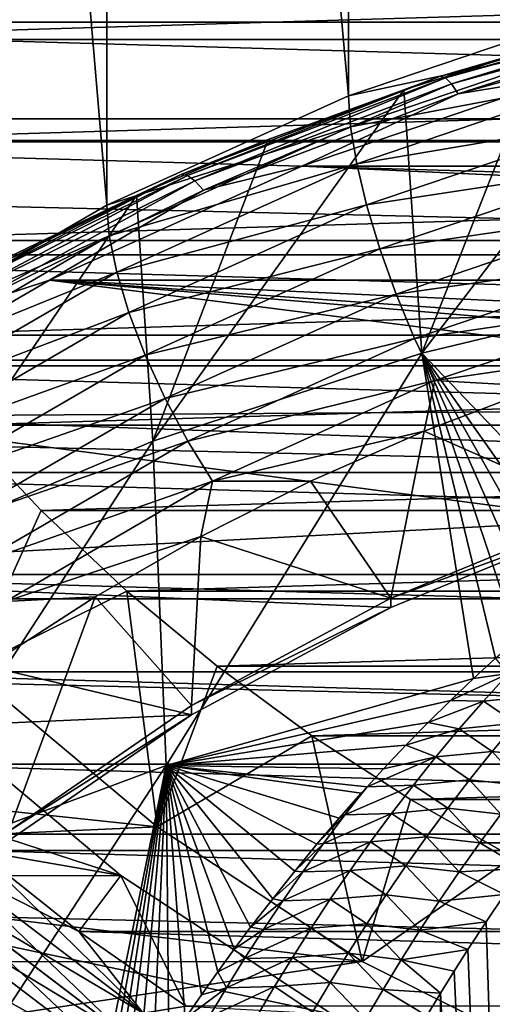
# Model space of a CAD drawing. Header units: metres. Extents: x -109 to 109, y -315 to 32.
# Tile 111 of 256: x -85.01 to -82.13, y -11.39 to -5.39. Entities that reach past the tile are written whole.
import ezdxf

# ---------------------------------------------------------------- set-up
doc = ezdxf.new("R2010")
doc.units = ezdxf.units.M
doc.layers.add('solid_K244242000C74_AAA', color=7, linetype='CONTINUOUS')

msp = doc.modelspace()

# ---------------------------------------------------------------- linework, layer by layer
at = {"layer": 'solid_K244242000C74_AAA'}
for points in [[(-83.008255, -5.850047, 31.916603), (-83.00779, 11.070264, 7.752285), (-84.480255, 10.401645, 7.288439)], [(-83.008255, -5.850047, 31.916603), (-81.454185, -5.322745, 32.285824), (-83.00779, 11.070264, 7.752285)], [(-84.480484, -6.516567, 31.449902), (-84.480255, 10.401645, 7.288439), (-85.852707, 9.603555, 6.730431)], [(-84.480484, -6.516567, 31.449902), (-83.008255, -5.850047, 31.916603), (-84.480255, 10.401645, 7.288439)], [(-85.852348, -7.313922, 30.891586), (-84.480484, -6.516567, 31.449902), (-85.852707, 9.603555, 6.730431)], [(-107.827133, -4.504362, -83.82), (-45.172867, -4.504362, -83.82), (-45.422661, -5.98969, -83.82)], [(-107.827133, -4.504362, -83.82), (-45.422661, -5.98969, -83.82), (-107.577339, -5.98969, -83.82)], [(-63.968842, -5.401473, -48), (-89.031158, -5.401473, -48), (-89.323997, -4.663847, -48)], [(-63.676003, -4.663847, -48), (-63.968842, -5.401473, -48), (-89.323997, -4.663847, -48)], [(-87.306023, -4.863299, -48.5), (-86.992653, -5.506974, -48.5), (-65.693977, -4.863299, -48.5)], [(-86.992653, -5.506974, -48.5), (-66.007347, -5.506974, -48.5), (-65.693977, -4.863299, -48.5)], [(-82.447968, -5.730288, 34.21035), (-80.964325, -5.324806, 34.621105), (-80.799072, -5.275185, 34.529018)], [(-82.447968, -5.730288, 34.21035), (-80.799072, -5.275185, 34.529018), (-82.418404, -5.740619, 34.095722)], [(-80.799072, -5.275185, 34.529018), (-80.777702, -5.287778, 34.412807), (-82.418404, -5.740619, 34.095722)], [(-81.444664, -5.512879, 32.509933), (-81.454185, -5.322745, 32.285824), (-83.008255, -5.850047, 31.916603)], [(-82.56189, -7.419437, 41.131977), (-80.964325, -5.324806, 34.621105), (-81.826172, -5.549824, 34.463547)], [(-82.56189, -7.419437, 41.131977), (-80.869568, -7.012391, 41.416996), (-80.964325, -5.324806, 34.621105)], [(-82.447968, -5.730288, 34.21035), (-81.826172, -5.549824, 34.463547), (-80.964325, -5.324806, 34.621105)], [(-82.418404, -5.740619, 34.095722), (-80.777702, -5.287778, 34.412807), (-82.381981, -5.777268, 33.988712)], [(-80.777702, -5.287778, 34.412807), (-80.751381, -5.327214, 34.303844), (-82.381981, -5.777268, 33.988712)], [(-82.381981, -5.777268, 33.988712), (-80.751381, -5.327214, 34.303844), (-82.340775, -5.838165, 33.895367)], [(-80.751381, -5.327214, 34.303844), (-80.721596, -5.391264, 34.20829), (-82.340775, -5.838165, 33.895367)], [(-64.304207, -6.1212, -48), (-88.695793, -6.1212, -48), (-89.031158, -5.401473, -48)], [(-63.968842, -5.401473, -48), (-64.304207, -6.1212, -48), (-89.031158, -5.401473, -48)], [(-82.340775, -5.838165, 33.895367), (-80.721596, -5.391264, 34.20829), (-81.670151, -5.727773, 33.95546)], [(-86.992653, -5.506974, -48.5), (-86.641006, -6.130447, -48.5), (-66.007347, -5.506974, -48.5)], [(-86.641006, -6.130447, -48.5), (-66.358994, -6.130447, -48.5), (-66.007347, -5.506974, -48.5)], [(-82.99575, -6.039168, 32.141422), (-81.444664, -5.512879, 32.509933), (-83.008255, -5.850047, 31.916603)], [(-81.416435, -5.740519, 32.694382), (-81.444664, -5.512879, 32.509933), (-82.99575, -6.039168, 32.141422)], [(-82.56189, -7.419437, 41.131977), (-81.826172, -5.549824, 34.463547), (-82.671265, -5.814072, 34.278519)], [(-82.447968, -5.730288, 34.21035), (-82.671265, -5.814072, 34.278519), (-81.826172, -5.549824, 34.463547)], [(-84.02713, -6.328759, 33.791298), (-82.671265, -5.814072, 34.278519), (-82.447968, -5.730288, 34.21035)], [(-84.02713, -6.328759, 33.791298), (-82.447968, -5.730288, 34.21035), (-83.989716, -6.336115, 33.678753)], [(-82.447968, -5.730288, 34.21035), (-82.418404, -5.740619, 34.095722), (-83.989716, -6.336115, 33.678753)], [(-83.989716, -6.336115, 33.678753), (-82.418404, -5.740619, 34.095722), (-83.943626, -6.369101, 33.57431)], [(-82.418404, -5.740619, 34.095722), (-82.381981, -5.777268, 33.988712), (-83.943626, -6.369101, 33.57431)], [(-83.292114, -6.277767, 33.570351), (-81.670151, -5.727773, 33.95546), (-69.707932, -6.277748, 33.570362)], [(-82.340775, -5.838165, 33.895367), (-81.670151, -5.727773, 33.95546), (-83.292114, -6.277767, 33.570351)], [(-82.958664, -6.263803, 32.327976), (-81.416435, -5.740519, 32.694382), (-82.99575, -6.039168, 32.141422)], [(-81.370583, -5.99673, 32.831833), (-81.416435, -5.740519, 32.694382), (-82.958664, -6.263803, 32.327976)], [(-84.199318, -7.956413, 40.755981), (-82.671265, -5.814072, 34.278519), (-83.496941, -6.11672, 34.066601)], [(-84.199318, -7.956413, 40.755981), (-82.56189, -7.419437, 41.131977), (-82.671265, -5.814072, 34.278519)], [(-84.02713, -6.328759, 33.791298), (-83.496941, -6.11672, 34.066601), (-82.671265, -5.814072, 34.278519)], [(-83.943626, -6.369101, 33.57431), (-82.381981, -5.777268, 33.988712), (-83.891479, -6.425851, 33.483864)], [(-82.381981, -5.777268, 33.988712), (-82.340775, -5.838165, 33.895367), (-83.891479, -6.425851, 33.483864)], [(-82.99575, -6.039168, 32.141422), (-83.008255, -5.850047, 31.916603), (-84.480484, -6.516567, 31.449902)], [(-83.891479, -6.425851, 33.483864), (-82.340775, -5.838165, 33.895367), (-83.292114, -6.277767, 33.570351)], [(-107.577339, -5.98969, -83.82), (-45.422661, -5.98969, -83.82), (-45.742775, -7.461317, -83.82)], [(-107.577339, -5.98969, -83.82), (-45.742775, -7.461317, -83.82), (-107.257225, -7.461317, -83.82)], [(-82.89843, -6.515134, 32.468842), (-81.370583, -5.99673, 32.831833), (-82.958664, -6.263803, 32.327976)], [(-81.308876, -6.271647, 32.916985), (-81.370583, -5.99673, 32.831833), (-82.89843, -6.515134, 32.468842)], [(-84.465149, -6.704407, 31.675615), (-82.99575, -6.039168, 32.141422), (-84.480484, -6.516567, 31.449902)], [(-82.958664, -6.263803, 32.327976), (-82.99575, -6.039168, 32.141422), (-84.465149, -6.704407, 31.675615)], [(-64.680969, -6.820297, -48), (-88.319031, -6.820297, -48), (-88.695793, -6.1212, -48)], [(-64.304207, -6.1212, -48), (-64.680969, -6.820297, -48), (-88.695793, -6.1212, -48)], [(-84.199318, -7.956413, 40.755981), (-83.496941, -6.11672, 34.066601), (-84.300598, -6.456816, 33.828465)], [(-84.02713, -6.328759, 33.791298), (-84.300598, -6.456816, 33.828465), (-83.496941, -6.11672, 34.066601)], [(-86.641006, -6.130447, -48.5), (-86.252464, -6.731366, -48.5), (-66.358994, -6.130447, -48.5)], [(-86.252464, -6.731366, -48.5), (-66.747536, -6.731366, -48.5), (-66.358994, -6.130447, -48.5)], [(-84.828583, -6.972909, 33.083607), (-83.292114, -6.277767, 33.570351), (-68.171463, -6.972888, 33.083622)], [(-83.891479, -6.425851, 33.483864), (-83.292114, -6.277767, 33.570351), (-84.828583, -6.972909, 33.083607)], [(-84.41967, -6.925244, 31.86483), (-82.958664, -6.263803, 32.327976), (-84.465149, -6.704407, 31.675615)], [(-82.89843, -6.515134, 32.468842), (-82.958664, -6.263803, 32.327976), (-84.41967, -6.925244, 31.86483)], [(-83.292114, -6.277767, 33.570351), (-69.707932, -6.277748, 33.570362), (-68.171463, -6.972888, 33.083622)], [(-82.81736, -6.783483, 32.558594), (-81.308876, -6.271647, 32.916985), (-82.89843, -6.515134, 32.468842)], [(-81.233681, -6.554684, 32.946564), (-81.308876, -6.271647, 32.916985), (-82.81736, -6.783483, 32.558594)], [(-85.518044, -7.063582, 33.276768), (-84.300598, -6.456816, 33.828465), (-84.02713, -6.328759, 33.791298)], [(-85.518044, -7.063582, 33.276768), (-84.02713, -6.328759, 33.791298), (-85.473213, -7.067286, 33.166782)], [(-84.02713, -6.328759, 33.791298), (-83.989716, -6.336115, 33.678753), (-85.473213, -7.067286, 33.166782)], [(-85.473213, -7.067286, 33.166782), (-83.989716, -6.336115, 33.678753), (-85.417999, -7.095772, 33.065487)], [(-83.989716, -6.336115, 33.678753), (-83.943626, -6.369101, 33.57431), (-85.417999, -7.095772, 33.065487)], [(-85.417999, -7.095772, 33.065487), (-83.943626, -6.369101, 33.57431), (-85.355522, -7.147431, 32.978607)], [(-83.943626, -6.369101, 33.57431), (-83.891479, -6.425851, 33.483864), (-85.355522, -7.147431, 32.978607)], [(-85.767021, -8.618458, 40.292416), (-84.300598, -6.456816, 33.828465), (-85.079712, -6.83329, 33.564854)], [(-85.767021, -8.618458, 40.292416), (-84.199318, -7.956413, 40.755981), (-84.300598, -6.456816, 33.828465)], [(-85.518044, -7.063582, 33.276768), (-85.079712, -6.83329, 33.564854), (-84.300598, -6.456816, 33.828465)], [(-85.355522, -7.147431, 32.978607), (-83.891479, -6.425851, 33.483864), (-84.828583, -6.972909, 33.083607)], [(-84.465149, -6.704407, 31.675615), (-84.480484, -6.516567, 31.449902), (-85.852348, -7.313922, 30.891586)], [(-84.34581, -7.170406, 32.010014), (-82.89843, -6.515134, 32.468842), (-84.41967, -6.925244, 31.86483)], [(-82.81736, -6.783483, 32.558594), (-82.89843, -6.515134, 32.468842), (-84.34581, -7.170406, 32.010014)], [(-82.718582, -7.058517, 32.593777), (-81.233681, -6.554684, 32.946564), (-82.81736, -6.783483, 32.558594)], [(-81.147903, -6.834943, 32.919434), (-81.233681, -6.554684, 32.946564), (-82.718582, -7.058517, 32.593777)], [(-85.834373, -7.50023, 31.118376), (-84.465149, -6.704407, 31.675615), (-85.852348, -7.313922, 30.891586)], [(-84.41967, -6.925244, 31.86483), (-84.465149, -6.704407, 31.675615), (-85.834373, -7.50023, 31.118376)], [(-86.252464, -6.731366, -48.5), (-85.828011, -7.308267, -48.5), (-66.747536, -6.731366, -48.5)], [(-85.828011, -7.308267, -48.5), (-67.171989, -7.308267, -48.5), (-66.747536, -6.731366, -48.5)], [(-84.246407, -7.430453, 32.105579), (-82.81736, -6.783483, 32.558594), (-84.34581, -7.170406, 32.010014)], [(-82.718582, -7.058517, 32.593777), (-82.81736, -6.783483, 32.558594), (-84.246407, -7.430453, 32.105579)], [(-65.097466, -7.495881, -48), (-87.902534, -7.495881, -48), (-88.319031, -6.820297, -48)], [(-64.680969, -6.820297, -48), (-65.097466, -7.495881, -48), (-88.319031, -6.820297, -48)], [(-82.605904, -7.329646, 32.573036), (-81.147903, -6.834943, 32.919434), (-82.718582, -7.058517, 32.593777)], [(-81.054848, -7.101631, 32.836632), (-81.147903, -6.834943, 32.919434), (-82.605904, -7.329646, 32.573036)], [(-85.78109, -7.716523, 31.31077), (-84.41967, -6.925244, 31.86483), (-85.834373, -7.50023, 31.118376)], [(-84.34581, -7.170406, 32.010014), (-84.41967, -6.925244, 31.86483), (-85.78109, -7.716523, 31.31077)], [(-86.260796, -7.804766, 32.501133), (-84.828583, -6.972909, 33.083607), (-78.670784, -7.754424, 32.536385)], [(-85.355522, -7.147431, 32.978607), (-84.828583, -6.972909, 33.083607), (-86.260796, -7.804766, 32.501133)], [(-84.828583, -6.972909, 33.083607), (-68.171463, -6.972888, 33.083622), (-66.739243, -7.804742, 32.501152)], [(-84.828583, -6.972909, 33.083607), (-75.773102, -7.616175, 32.633186), (-77.226898, -7.616175, 32.633186)], [(-84.828583, -6.972909, 33.083607), (-66.739243, -7.804742, 32.501152), (-75.773102, -7.616175, 32.633186)], [(-84.828583, -6.972909, 33.083607), (-77.226898, -7.616175, 32.633186), (-78.670784, -7.754424, 32.536385)], [(-81.372131, -8.665208, 46.39249), (-80.869568, -7.012391, 41.416996), (-82.56189, -7.419437, 41.131977)], [(-84.125282, -7.695371, 32.147846), (-82.718582, -7.058517, 32.593777), (-84.246407, -7.430453, 32.105579)], [(-82.605904, -7.329646, 32.573036), (-82.718582, -7.058517, 32.593777), (-84.125282, -7.695371, 32.147846)], [(-82.48365, -7.586429, 32.497173), (-81.054848, -7.101631, 32.836632), (-82.605904, -7.329646, 32.573036)], [(-82.48365, -7.586429, 32.497173), (-81.103386, -7.385146, 32.672878), (-81.054848, -7.101631, 32.836632)], [(-85.694527, -7.954306, 31.461123), (-84.34581, -7.170406, 32.010014), (-85.78109, -7.716523, 31.31077)], [(-84.246407, -7.430453, 32.105579), (-84.34581, -7.170406, 32.010014), (-85.694527, -7.954306, 31.461123)], [(-85.828011, -7.308267, -48.5), (-85.369865, -7.857977, -48.5), (-67.171989, -7.308267, -48.5)], [(-85.369865, -7.857977, -48.5), (-67.630135, -7.857977, -48.5), (-67.171989, -7.308267, -48.5)], [(-83.987106, -7.954959, 32.135189), (-82.605904, -7.329646, 32.573036), (-84.125282, -7.695371, 32.147846)], [(-82.48365, -7.586429, 32.497173), (-82.605904, -7.329646, 32.573036), (-83.987106, -7.954959, 32.135189)], [(-85.578033, -8.20442, 31.563643), (-84.246407, -7.430453, 32.105579), (-85.694527, -7.954306, 31.461123)], [(-84.125282, -7.695371, 32.147846), (-84.246407, -7.430453, 32.105579), (-85.578033, -8.20442, 31.563643)], [(-84.118484, -9.932855, 47.509129), (-82.56189, -7.419437, 41.131977), (-84.199318, -7.956413, 40.755981)], [(-84.118484, -9.932855, 47.509129), (-82.24765, -9.402764, 47.869034), (-82.56189, -7.419437, 41.131977)], [(-81.574142, -8.821128, 46.705498), (-81.372131, -8.665208, 46.39249), (-82.56189, -7.419437, 41.131977)], [(-81.709282, -8.929922, 46.923519), (-81.574142, -8.821128, 46.705498), (-82.56189, -7.419437, 41.131977)], [(-81.844612, -9.042778, 47.149544), (-81.709282, -8.929922, 46.923519), (-82.56189, -7.419437, 41.131977)], [(-81.980019, -9.159836, 47.38393), (-81.844612, -9.042778, 47.149544), (-82.56189, -7.419437, 41.131977)], [(-82.113739, -9.279252, 47.622608), (-81.980019, -9.159836, 47.38393), (-82.56189, -7.419437, 41.131977)], [(-82.24765, -9.402764, 47.869034), (-82.113739, -9.279252, 47.622608), (-82.56189, -7.419437, 41.131977)], [(-82.48365, -7.586429, 32.497173), (-81.834572, -7.622315, 32.506809), (-81.103386, -7.385146, 32.672878)], [(-107.257225, -7.461317, -83.82), (-45.742775, -7.461317, -83.82), (-46.132748, -8.916736, -83.82)], [(-107.257225, -7.461317, -83.82), (-46.132748, -8.916736, -83.82), (-106.867256, -8.916736, -83.82)], [(-65.552834, -8.146531, -48), (-87.447166, -8.146531, -48), (-87.902534, -7.495881, -48)], [(-65.097466, -7.495881, -48), (-65.552834, -8.146531, -48), (-87.902534, -7.495881, -48)], [(-83.837204, -8.199223, 32.068089), (-82.48365, -7.586429, 32.497173), (-83.987106, -7.954959, 32.135189)], [(-83.837204, -8.199223, 32.068089), (-82.547462, -7.893948, 32.316612), (-82.48365, -7.586429, 32.497173)], [(-82.48365, -7.586429, 32.497173), (-82.547462, -7.893948, 32.316612), (-81.834572, -7.622315, 32.506809)], [(-81.451057, -8.378923, 31.977028), (-81.834572, -7.622315, 32.506809), (-82.547462, -7.893948, 32.316612)], [(-85.436089, -8.457237, 31.614384), (-84.125282, -7.695371, 32.147846), (-85.578033, -8.20442, 31.563643)], [(-83.987106, -7.954959, 32.135189), (-84.125282, -7.695371, 32.147846), (-85.436089, -8.457237, 31.614384)], [(-86.260796, -7.804766, 32.501133), (-78.670784, -7.754424, 32.536385), (-80.085106, -8.029004, 32.34412)], [(-87.570755, -8.763027, 31.830153), (-86.260796, -7.804766, 32.501133), (-81.450836, -8.436193, 32.059002)], [(-86.260796, -7.804766, 32.501133), (-80.085106, -8.029004, 32.34412), (-81.450836, -8.436193, 32.059002)], [(-85.369865, -7.857977, -48.5), (-84.87944, -8.378959, -48.5), (-67.630135, -7.857977, -48.5)], [(-85.318184, -9.346768, -49.5), (-84.87944, -8.378959, -48.5), (-85.369865, -7.857977, -48.5)], [(-84.87944, -8.378959, -48.5), (-68.12056, -8.378959, -48.5), (-67.630135, -7.857977, -48.5)], [(-83.837204, -8.199223, 32.068089), (-83.23896, -8.198676, 32.103237), (-82.547462, -7.893948, 32.316612)], [(-82.750015, -8.913321, 31.602839), (-82.547462, -7.893948, 32.316612), (-83.23896, -8.198676, 32.103237)], [(-82.750015, -8.913321, 31.602839), (-81.451057, -8.378923, 31.977028), (-82.547462, -7.893948, 32.316612)], [(-85.91925, -10.604717, 47.038685), (-84.199318, -7.956413, 40.755981), (-85.767021, -8.618458, 40.292416)], [(-85.91925, -10.604717, 47.038685), (-84.118484, -9.932855, 47.509129), (-84.199318, -7.956413, 40.755981)], [(-85.274162, -8.70302, 31.611391), (-83.987106, -7.954959, 32.135189), (-85.436089, -8.457237, 31.614384)], [(-83.837204, -8.199223, 32.068089), (-83.987106, -7.954959, 32.135189), (-85.274162, -8.70302, 31.611391)], [(-66.045128, -8.769349, -48), (-86.954872, -8.769349, -48), (-87.447166, -8.146531, -48)], [(-65.552834, -8.146531, -48), (-66.045128, -8.769349, -48), (-87.447166, -8.146531, -48)], [(-85.098488, -8.932305, 31.554779), (-83.837204, -8.199223, 32.068089), (-85.274162, -8.70302, 31.611391)], [(-85.098488, -8.932305, 31.554779), (-83.908066, -8.536035, 31.867016), (-83.837204, -8.199223, 32.068089)], [(-82.750015, -8.913321, 31.602839), (-83.23896, -8.198676, 32.103237), (-83.908066, -8.536035, 31.867016)], [(-83.837204, -8.199223, 32.068089), (-83.908066, -8.536035, 31.867016), (-83.23896, -8.198676, 32.103237)], [(-85.318184, -9.346768, -49.5), (-84.357765, -8.870054, -48.5), (-84.87944, -8.378959, -48.5)], [(-84.87944, -8.378959, -48.5), (-84.357765, -8.870054, -48.5), (-68.12056, -8.378959, -48.5)], [(-84.357765, -8.870054, -48.5), (-68.642235, -8.870054, -48.5), (-68.12056, -8.378959, -48.5)], [(-81.450836, -8.436193, 32.059002), (-81.451057, -8.378923, 31.977028), (-82.750015, -8.913321, 31.602839)], [(-87.570755, -8.763027, 31.830153), (-81.450836, -8.436193, 32.059002), (-82.749863, -8.970601, 31.684807)], [(-82.749863, -8.970601, 31.684807), (-81.450836, -8.436193, 32.059002), (-82.750015, -8.913321, 31.602839)], [(-85.098488, -8.932305, 31.554779), (-84.552086, -8.904761, 31.608831), (-83.908066, -8.536035, 31.867016)], [(-83.964874, -9.567869, 31.144518), (-83.908066, -8.536035, 31.867016), (-84.552086, -8.904761, 31.608831)], [(-83.964874, -9.567869, 31.144518), (-82.750015, -8.913321, 31.602839), (-83.908066, -8.536035, 31.867016)], [(-88.741753, -9.835621, 31.079113), (-87.570755, -8.763027, 31.830153), (-83.964478, -9.624993, 31.226597)], [(-87.570755, -8.763027, 31.830153), (-82.749863, -8.970601, 31.684807), (-83.964478, -9.624993, 31.226597)], [(-66.57267, -9.362391, -48), (-86.42733, -9.362391, -48), (-86.954872, -8.769349, -48)], [(-66.045128, -8.769349, -48), (-66.57267, -9.362391, -48), (-86.954872, -8.769349, -48)], [(-84.1735, -10.307273, -49.5), (-84.357765, -8.870054, -48.5), (-85.318184, -9.346768, -49.5)], [(-84.357765, -8.870054, -48.5), (-83.808151, -9.328094, -48.5), (-68.642235, -8.870054, -48.5)], [(-84.1735, -10.307273, -49.5), (-83.808151, -9.328094, -48.5), (-84.357765, -8.870054, -48.5)], [(-83.808151, -9.328094, -48.5), (-69.191849, -9.328094, -48.5), (-68.642235, -8.870054, -48.5)], [(-106.867256, -8.916736, -83.82), (-46.132748, -8.916736, -83.82), (-46.591377, -10.351391, -83.82)], [(-106.867256, -8.916736, -83.82), (-46.591377, -10.351391, -83.82), (-106.408623, -10.351391, -83.82)], [(-85.077843, -10.332859, 30.608866), (-84.552086, -8.904761, 31.608831), (-85.168983, -9.303595, 31.329565)], [(-85.098488, -8.932305, 31.554779), (-85.168983, -9.303595, 31.329565), (-84.552086, -8.904761, 31.608831)], [(-85.077843, -10.332859, 30.608866), (-83.964874, -9.567869, 31.144518), (-84.552086, -8.904761, 31.608831)], [(-82.749863, -8.970601, 31.684807), (-82.750015, -8.913321, 31.602839), (-83.964874, -9.567869, 31.144518)], [(-83.964478, -9.624993, 31.226597), (-82.749863, -8.970601, 31.684807), (-83.964874, -9.567869, 31.144518)], [(-82.03299, -9.372519, 47.92757), (-82.113739, -9.279252, 47.622608), (-82.24765, -9.402764, 47.869034)], [(-84.17334, -10.30738, -73.120003), (-85.318153, -9.346768, -73.120003), (-88.814125, -9.815721, -73.120003)], [(-84.395149, -10.604134, -27.5), (-87.106606, -10.606602, -27.5), (-88.227341, -9.352504, -27.5)], [(-84.395149, -10.604134, -27.5), (-88.227341, -9.352504, -27.5), (-85.572266, -9.616424, -27.5)], [(-67.134209, -9.924127, -48), (-85.865791, -9.924127, -48), (-86.42733, -9.362391, -48)], [(-66.57267, -9.362391, -48), (-67.134209, -9.924127, -48), (-86.42733, -9.362391, -48)], [(-85.318184, -9.346768, -49.5), (-85.318153, -9.346768, -73.120003), (-84.17334, -10.30738, -73.120003)], [(-84.1735, -10.307273, -49.5), (-85.318184, -9.346768, -49.5), (-84.17334, -10.30738, -73.120003)], [(-84.1735, -10.307273, -49.5), (-83.231888, -9.75212, -48.5), (-83.808151, -9.328094, -48.5)], [(-83.808151, -9.328094, -48.5), (-83.231888, -9.75212, -48.5), (-69.191849, -9.328094, -48.5)], [(-83.231888, -9.75212, -48.5), (-69.768112, -9.75212, -48.5), (-69.191849, -9.328094, -48.5)], [(-82.387428, -9.536183, 48.134892), (-82.24765, -9.402764, 47.869034), (-84.118484, -9.932855, 47.509129)], [(-82.03299, -9.372519, 47.92757), (-82.24765, -9.402764, 47.869034), (-82.387428, -9.536183, 48.134892)], [(-82.186218, -9.54062, 48.276829), (-82.03299, -9.372519, 47.92757), (-82.387428, -9.536183, 48.134892)], [(-82.186218, -9.54062, 48.276829), (-81.841492, -9.505652, 48.279404), (-82.03299, -9.372519, 47.92757)], [(-82.523247, -9.670552, 48.402451), (-82.387428, -9.536183, 48.134892), (-84.118484, -9.932855, 47.509129)], [(-82.186218, -9.54062, 48.276829), (-82.387428, -9.536183, 48.134892), (-82.523247, -9.670552, 48.402451)], [(-82.333801, -9.709949, 48.627277), (-82.186218, -9.54062, 48.276829), (-82.523247, -9.670552, 48.402451)], [(-82.333801, -9.709949, 48.627277), (-81.989792, -9.67579, 48.626507), (-82.186218, -9.54062, 48.276829)], [(-82.186218, -9.54062, 48.276829), (-81.989792, -9.67579, 48.626507), (-81.841492, -9.505652, 48.279404)], [(-83.964478, -9.624993, 31.226597), (-83.964874, -9.567869, 31.144518), (-85.077843, -10.332859, 30.608866)], [(-88.741753, -9.835621, 31.079113), (-83.964478, -9.624993, 31.226597), (-85.078133, -10.390463, 30.690609)], [(-85.572319, -9.616365, -30), (-84.394798, -10.604422, -30), (-85.572266, -9.616424, -27.5)], [(-85.272934, -10.451867, -30), (-84.394798, -10.604422, -30), (-85.572319, -9.616365, -30)], [(-84.394798, -10.604422, -30), (-84.395149, -10.604134, -27.5), (-85.572266, -9.616424, -27.5)], [(-85.078133, -10.390463, 30.690609), (-83.964478, -9.624993, 31.226597), (-85.077843, -10.332859, 30.608866)], [(-82.659012, -9.809506, 48.678734), (-82.523247, -9.670552, 48.402451), (-84.118484, -9.932855, 47.509129)], [(-82.333801, -9.709949, 48.627277), (-82.523247, -9.670552, 48.402451), (-82.659012, -9.809506, 48.678734)], [(-82.476151, -9.880436, 48.978771), (-82.333801, -9.709949, 48.627277), (-82.659012, -9.809506, 48.678734)], [(-82.476151, -9.880436, 48.978771), (-82.132851, -9.847164, 48.974949), (-82.333801, -9.709949, 48.627277)], [(-82.333801, -9.709949, 48.627277), (-82.132851, -9.847164, 48.974949), (-81.989792, -9.67579, 48.626507)], [(-81.989792, -9.67579, 48.626507), (-82.132851, -9.847164, 48.974949), (-81.807869, -9.882317, 48.998035)], [(-82.925003, -11.128427, -49.5), (-83.231888, -9.75212, -48.5), (-84.1735, -10.307273, -49.5)], [(-83.231888, -9.75212, -48.5), (-82.63015, -10.141165, -48.5), (-69.768112, -9.75212, -48.5)], [(-82.925003, -11.128427, -49.5), (-82.63015, -10.141165, -48.5), (-83.231888, -9.75212, -48.5)], [(-82.63015, -10.141165, -48.5), (-70.36985, -10.141165, -48.5), (-69.768112, -9.75212, -48.5)], [(-84.17334, -10.30738, -73.120003), (-88.814125, -9.815721, -73.120003), (-88.24437, -10.490769, -73.120003)], [(-82.7948, -9.953028, 48.963432), (-82.659012, -9.809506, 48.678734), (-84.118484, -9.932855, 47.509129)], [(-82.476151, -9.880436, 48.978771), (-82.659012, -9.809506, 48.678734), (-82.7948, -9.953028, 48.963432)], [(-82.476151, -9.880436, 48.978771), (-82.7948, -9.953028, 48.963432), (-82.895065, -10.062131, 49.179504)], [(-82.613564, -10.052035, 49.331211), (-82.476151, -9.880436, 48.978771), (-82.895065, -10.062131, 49.179504)], [(-82.613564, -10.052035, 49.331211), (-82.270996, -10.019715, 49.324593), (-82.476151, -9.880436, 48.978771)], [(-82.476151, -9.880436, 48.978771), (-82.270996, -10.019715, 49.324593), (-82.132851, -9.847164, 48.974949)], [(-82.132851, -9.847164, 48.974949), (-82.270996, -10.019715, 49.324593), (-81.946083, -10.055514, 49.343979)], [(-82.132851, -9.847164, 48.974949), (-81.946083, -10.055514, 49.343979), (-81.807869, -9.882317, 48.998035)], [(-86.159111, -13.059413, 53.583263), (-84.118484, -9.932855, 47.509129), (-85.91925, -10.604717, 47.038685)], [(-86.159111, -13.059413, 53.583263), (-84.644363, -12.511827, 53.949829), (-84.118484, -9.932855, 47.509129)], [(-67.727066, -10.451867, -48), (-85.272934, -10.451867, -48), (-85.865791, -9.924127, -48)], [(-67.134209, -9.924127, -48), (-67.727066, -10.451867, -48), (-85.865791, -9.924127, -48)], [(-84.644363, -12.511827, 53.949829), (-84.561867, -12.367348, 53.673389), (-84.118484, -9.932855, 47.509129)], [(-84.561867, -12.367348, 53.673389), (-84.478928, -12.225724, 53.401787), (-84.118484, -9.932855, 47.509129)], [(-84.478928, -12.225724, 53.401787), (-84.395592, -12.086843, 53.1348), (-84.118484, -9.932855, 47.509129)], [(-84.395592, -12.086843, 53.1348), (-84.298218, -11.928614, 52.829769), (-84.118484, -9.932855, 47.509129)], [(-84.298218, -11.928614, 52.829769), (-84.200348, -11.773998, 52.530964), (-84.118484, -9.932855, 47.509129)], [(-84.200348, -11.773998, 52.530964), (-84.101974, -11.62309, 52.238789), (-84.118484, -9.932855, 47.509129)], [(-82.895065, -10.062131, 49.179504), (-82.7948, -9.953028, 48.963432), (-84.118484, -9.932855, 47.509129)], [(-82.930473, -10.101327, 49.257069), (-82.895065, -10.062131, 49.179504), (-84.118484, -9.932855, 47.509129)], [(-83.065887, -10.254618, 49.560162), (-82.930473, -10.101327, 49.257069), (-84.118484, -9.932855, 47.509129)], [(-83.200958, -10.413041, 49.872971), (-83.065887, -10.254618, 49.560162), (-84.118484, -9.932855, 47.509129)], [(-83.3358, -10.576463, 50.194775), (-83.200958, -10.413041, 49.872971), (-84.118484, -9.932855, 47.509129)], [(-83.470314, -10.745095, 50.526016), (-83.3358, -10.576463, 50.194775), (-84.118484, -9.932855, 47.509129)], [(-83.604378, -10.919207, 50.867302), (-83.470314, -10.745095, 50.526016), (-84.118484, -9.932855, 47.509129)], [(-83.704552, -11.053553, 51.130222), (-83.604378, -10.919207, 50.867302), (-84.118484, -9.932855, 47.509129)], [(-83.80439, -11.191111, 51.398949), (-83.704552, -11.053553, 51.130222), (-84.118484, -9.932855, 47.509129)], [(-83.903938, -11.331792, 51.673084), (-83.80439, -11.191111, 51.398949), (-84.118484, -9.932855, 47.509129)], [(-84.003159, -11.475737, 51.95293), (-83.903938, -11.331792, 51.673084), (-84.118484, -9.932855, 47.509129)], [(-84.101974, -11.62309, 52.238789), (-84.003159, -11.475737, 51.95293), (-84.118484, -9.932855, 47.509129)], [(-82.613564, -10.052035, 49.331211), (-82.40448, -10.193392, 49.67532), (-82.270996, -10.019715, 49.324593)], [(-82.270996, -10.019715, 49.324593), (-82.40448, -10.193392, 49.67532), (-82.079704, -10.229889, 49.69125)], [(-82.270996, -10.019715, 49.324593), (-82.079704, -10.229889, 49.69125), (-81.946083, -10.055514, 49.343979)], [(-82.613564, -10.052035, 49.331211), (-82.895065, -10.062131, 49.179504), (-83.030182, -10.234733, 49.537674)], [(-82.746323, -10.224705, 49.68449), (-82.613564, -10.052035, 49.331211), (-83.030182, -10.234733, 49.537674)], [(-83.030182, -10.234733, 49.537674), (-82.895065, -10.062131, 49.179504), (-82.930473, -10.101327, 49.257069)], [(-82.746323, -10.224705, 49.68449), (-82.40448, -10.193392, 49.67532), (-82.613564, -10.052035, 49.331211)], [(-83.030182, -10.234733, 49.537674), (-82.930473, -10.101327, 49.257069), (-83.065887, -10.254618, 49.560162)], [(-82.925003, -11.128427, -49.5), (-82.007004, -10.492633, -48.5), (-82.63015, -10.141165, -48.5)], [(-82.63015, -10.141165, -48.5), (-82.007004, -10.492633, -48.5), (-70.36985, -10.141165, -48.5)], [(-82.746323, -10.224705, 49.68449), (-82.533585, -10.368143, 50.027012), (-82.40448, -10.193392, 49.67532)], [(-82.40448, -10.193392, 49.67532), (-82.533585, -10.368143, 50.027012), (-82.208992, -10.405383, 50.039707)], [(-82.40448, -10.193392, 49.67532), (-82.208992, -10.405383, 50.039707), (-82.079704, -10.229889, 49.69125)], [(-83.030182, -10.234733, 49.537674), (-83.065887, -10.254618, 49.560162), (-83.200958, -10.413041, 49.872971)], [(-83.160522, -10.407985, 49.89563), (-83.030182, -10.234733, 49.537674), (-83.200958, -10.413041, 49.872971)], [(-82.746323, -10.224705, 49.68449), (-83.030182, -10.234733, 49.537674), (-83.160522, -10.407985, 49.89563)], [(-82.874702, -10.398399, 50.038517), (-82.746323, -10.224705, 49.68449), (-83.160522, -10.407985, 49.89563)], [(-82.874702, -10.398399, 50.038517), (-82.533585, -10.368143, 50.027012), (-82.746323, -10.224705, 49.68449)], [(-82.079704, -10.229889, 49.69125), (-82.208992, -10.405383, 50.039707), (-81.835022, -10.405492, 49.872139)], [(-82.925003, -11.128427, -73.120003), (-84.17334, -10.30738, -73.120003), (-88.24437, -10.490769, -73.120003)], [(-84.1735, -10.307273, -49.5), (-84.17334, -10.30738, -73.120003), (-82.925003, -11.128427, -73.120003)], [(-82.925003, -11.128427, -49.5), (-84.1735, -10.307273, -49.5), (-82.925003, -11.128427, -73.120003)], [(-106.408623, -10.351391, -83.82), (-46.591377, -10.351391, -83.82), (-47.117771, -11.762788, -83.82)], [(-106.408623, -10.351391, -83.82), (-47.117771, -11.762788, -83.82), (-105.882225, -11.762788, -83.82)], [(-82.874702, -10.398399, 50.038517), (-82.658562, -10.54392, 50.379559), (-82.533585, -10.368143, 50.027012)], [(-82.533585, -10.368143, 50.027012), (-82.658562, -10.54392, 50.379559), (-82.334198, -10.581939, 50.389221)], [(-82.533585, -10.368143, 50.027012), (-82.334198, -10.581939, 50.389221), (-82.208992, -10.405383, 50.039707)], [(-83.160522, -10.407985, 49.89563), (-83.200958, -10.413041, 49.872971), (-83.3358, -10.576463, 50.194775)], [(-83.286613, -10.582211, 50.254101), (-83.160522, -10.407985, 49.89563), (-83.3358, -10.576463, 50.194775)], [(-82.874702, -10.398399, 50.038517), (-83.160522, -10.407985, 49.89563), (-83.286613, -10.582211, 50.254101)], [(-82.998962, -10.57308, 50.393204), (-82.874702, -10.398399, 50.038517), (-83.286613, -10.582211, 50.254101)], [(-82.998962, -10.57308, 50.393204), (-82.658562, -10.54392, 50.379559), (-82.874702, -10.398399, 50.038517)], [(-82.208992, -10.405383, 50.039707), (-82.334198, -10.581939, 50.389221), (-81.946945, -10.560402, 50.17519)], [(-82.208992, -10.405383, 50.039707), (-81.946945, -10.560402, 50.17519), (-81.835022, -10.405492, 49.872139)], [(-82.925003, -11.128427, -73.120003), (-88.24437, -10.490769, -73.120003), (-87.637299, -11.133141, -73.120003)], [(-85.450409, -10.537236, -47.983723), (-85.272934, -10.451867, -48), (-84.650291, -10.944372, -48)], [(-85.45018, -10.536965, -30.016214), (-84.258469, -11.442882, -30.016214), (-85.272934, -10.451867, -30)], [(-85.272934, -10.451867, -30), (-84.650291, -10.944372, -30), (-84.394798, -10.604422, -30)], [(-68.349709, -10.944372, -48), (-84.650291, -10.944372, -48), (-85.272934, -10.451867, -48)], [(-67.727066, -10.451867, -48), (-68.349709, -10.944372, -48), (-85.272934, -10.451867, -48)], [(-84.258469, -11.442882, -30.016214), (-84.650291, -10.944372, -30), (-85.272934, -10.451867, -30)], [(-81.589607, -11.799084, -49.5), (-82.007004, -10.492633, -48.5), (-82.925003, -11.128427, -49.5)], [(-85.450409, -10.537236, -47.983723), (-84.258667, -11.443175, -47.983723), (-85.563065, -10.669868, -47.935352)], [(-85.562851, -10.66961, -30.064522), (-84.356133, -11.58693, -30.064522), (-85.45018, -10.536965, -30.016214)], [(-85.450409, -10.537236, -47.983723), (-84.650291, -10.944372, -48), (-84.258667, -11.443175, -47.983723)], [(-84.356133, -11.58693, -30.064522), (-84.258469, -11.442882, -30.016214), (-85.45018, -10.536965, -30.016214)], [(-82.998962, -10.57308, 50.393204), (-82.77961, -10.720688, 50.732872), (-82.658562, -10.54392, 50.379559)], [(-82.658562, -10.54392, 50.379559), (-82.77961, -10.720688, 50.732872), (-82.455505, -10.759513, 50.739689)], [(-82.658562, -10.54392, 50.379559), (-82.455505, -10.759513, 50.739689), (-82.334198, -10.581939, 50.389221)], [(-82.334198, -10.581939, 50.389221), (-82.058739, -10.720398, 50.487469), (-81.946945, -10.560402, 50.17519)], [(-83.110268, -11.449247, -27.5), (-87.106606, -10.606602, -27.5), (-84.395149, -10.604134, -27.5)], [(-83.110268, -11.449247, -27.5), (-85.852501, -11.727337, -27.5), (-87.106606, -10.606602, -27.5)], [(-84.650291, -10.944372, -30), (-83.999771, -11.399978, -30), (-84.394798, -10.604422, -30)], [(-83.110329, -11.449221, -30), (-83.110268, -11.449247, -27.5), (-84.395149, -10.604134, -27.5)], [(-84.394798, -10.604422, -30), (-83.110329, -11.449221, -30), (-84.395149, -10.604134, -27.5)], [(-83.999771, -11.399978, -30), (-83.110329, -11.449221, -30), (-84.394798, -10.604422, -30)], [(-83.286613, -10.582211, 50.254101), (-83.3358, -10.576463, 50.194775), (-83.470314, -10.745095, 50.526016)], [(-83.408653, -10.75739, 50.613041), (-83.286613, -10.582211, 50.254101), (-83.470314, -10.745095, 50.526016)], [(-82.998962, -10.57308, 50.393204), (-83.286613, -10.582211, 50.254101), (-83.408653, -10.75739, 50.613041)], [(-83.119293, -10.74872, 50.748482), (-82.998962, -10.57308, 50.393204), (-83.408653, -10.75739, 50.613041)], [(-83.119293, -10.74872, 50.748482), (-82.77961, -10.720688, 50.732872), (-82.998962, -10.57308, 50.393204)], [(-82.334198, -10.581939, 50.389221), (-82.455505, -10.759513, 50.739689), (-82.058739, -10.720398, 50.487469)], [(-85.563065, -10.669868, -47.935352), (-84.356323, -11.587211, -47.935352), (-85.668259, -10.793704, -47.856464)], [(-85.668053, -10.793468, -30.143347), (-84.447334, -11.721437, -30.143347), (-85.562851, -10.66961, -30.064522)], [(-84.258667, -11.443175, -47.983723), (-84.356323, -11.587211, -47.935352), (-85.563065, -10.669868, -47.935352)], [(-84.447334, -11.721437, -30.143347), (-84.356133, -11.58693, -30.064522), (-85.562851, -10.66961, -30.064522)], [(-83.408653, -10.75739, 50.613041), (-83.470314, -10.745095, 50.526016), (-83.604378, -10.919207, 50.867302)], [(-83.119293, -10.74872, 50.748482), (-82.896904, -10.898419, 51.086887), (-82.77961, -10.720688, 50.732872)], [(-82.77961, -10.720688, 50.732872), (-82.896904, -10.898419, 51.086887), (-82.573097, -10.938074, 51.091019)], [(-82.77961, -10.720688, 50.732872), (-82.573097, -10.938074, 51.091019), (-82.455505, -10.759513, 50.739689)], [(-82.455505, -10.759513, 50.739689), (-82.17041, -10.885305, 50.80872), (-82.058739, -10.720398, 50.487469)], [(-81.726189, -25.025244, 72.323265), (-82.058739, -10.720398, 50.487469), (-82.17041, -10.885305, 50.80872)], [(-85.668259, -10.793704, -47.856464), (-84.447502, -11.721694, -47.856464), (-85.420387, -11.185811, -47.75)], [(-84.356323, -11.587211, -47.935352), (-84.447502, -11.721694, -47.856464), (-85.668259, -10.793704, -47.856464)], [(-85.420387, -11.185811, -30.25), (-84.447334, -11.721437, -30.143347), (-85.668053, -10.793468, -30.143347)], [(-83.526833, -10.933502, 50.972393), (-83.408653, -10.75739, 50.613041), (-83.604378, -10.919207, 50.867302)], [(-83.119293, -10.74872, 50.748482), (-83.408653, -10.75739, 50.613041), (-83.526833, -10.933502, 50.972393)], [(-83.23587, -10.925298, 51.104294), (-83.119293, -10.74872, 50.748482), (-83.526833, -10.933502, 50.972393)], [(-83.23587, -10.925298, 51.104294), (-82.896904, -10.898419, 51.086887), (-83.119293, -10.74872, 50.748482)], [(-82.455505, -10.759513, 50.739689), (-82.573097, -10.938074, 51.091019), (-82.17041, -10.885305, 50.80872)], [(-83.526833, -10.933502, 50.972393), (-83.604378, -10.919207, 50.867302), (-83.704552, -11.053553, 51.130222)], [(-83.23587, -10.925298, 51.104294), (-83.526833, -10.933502, 50.972393), (-83.641342, -11.110525, 51.332108)], [(-83.348885, -11.102786, 51.460583), (-83.23587, -10.925298, 51.104294), (-83.641342, -11.110525, 51.332108)], [(-83.348885, -11.102786, 51.460583), (-83.01062, -11.077085, 51.441525), (-83.23587, -10.925298, 51.104294)], [(-83.23587, -10.925298, 51.104294), (-83.01062, -11.077085, 51.441525), (-82.896904, -10.898419, 51.086887)], [(-82.896904, -10.898419, 51.086887), (-83.01062, -11.077085, 51.441525), (-82.687134, -11.11759, 51.44313)], [(-82.896904, -10.898419, 51.086887), (-82.687134, -11.11759, 51.44313), (-82.573097, -10.938074, 51.091019)], [(-82.573097, -10.938074, 51.091019), (-82.28186, -11.055584, 51.139591), (-82.17041, -10.885305, 50.80872)], [(-81.726189, -25.025244, 72.323265), (-82.17041, -10.885305, 50.80872), (-82.28186, -11.055584, 51.139591)], [(-69.000229, -11.399978, -48), (-83.999771, -11.399978, -48), (-84.650291, -10.944372, -48)], [(-84.258667, -11.443175, -47.983723), (-84.650291, -10.944372, -48), (-83.999771, -11.399978, -48)], [(-68.349709, -10.944372, -48), (-69.000229, -11.399978, -48), (-84.650291, -10.944372, -48)], [(-84.258469, -11.442882, -30.016214), (-83.999771, -11.399978, -30), (-84.650291, -10.944372, -30)], [(-83.641342, -11.110525, 51.332108), (-83.526833, -10.933502, 50.972393), (-83.704552, -11.053553, 51.130222)], [(-82.573097, -10.938074, 51.091019), (-82.687134, -11.11759, 51.44313), (-82.28186, -11.055584, 51.139591)], [(-83.641342, -11.110525, 51.332108), (-83.704552, -11.053553, 51.130222), (-83.80439, -11.191111, 51.398949)], [(-83.348885, -11.102786, 51.460583), (-83.641342, -11.110525, 51.332108), (-83.752373, -11.288436, 51.692139)], [(-83.458504, -11.281161, 51.817284), (-83.348885, -11.102786, 51.460583), (-83.752373, -11.288436, 51.692139)], [(-83.458504, -11.281161, 51.817284), (-83.120934, -11.256658, 51.796715), (-83.348885, -11.102786, 51.460583)], [(-83.348885, -11.102786, 51.460583), (-83.120934, -11.256658, 51.796715), (-83.01062, -11.077085, 51.441525)], [(-83.01062, -11.077085, 51.441525), (-83.120934, -11.256658, 51.796715), (-82.797783, -11.298027, 51.795937)], [(-83.01062, -11.077085, 51.441525), (-82.797783, -11.298027, 51.795937), (-82.687134, -11.11759, 51.44313)], [(-82.687134, -11.11759, 51.44313), (-82.365227, -11.187097, 51.39444), (-82.28186, -11.055584, 51.139591)], [(-81.726189, -25.025244, 72.323265), (-82.28186, -11.055584, 51.139591), (-82.365227, -11.187097, 51.39444)], [(-82.925003, -11.128427, -73.120003), (-87.637299, -11.133141, -73.120003), (-86.995583, -11.740047, -73.120003)], [(-81.589783, -11.798996, -73.120003), (-82.925003, -11.128427, -73.120003), (-86.995583, -11.740047, -73.120003)], [(-83.752373, -11.288436, 51.692139), (-83.641342, -11.110525, 51.332108), (-83.80439, -11.191111, 51.398949)], [(-82.925003, -11.128427, -49.5), (-82.925003, -11.128427, -73.120003), (-81.589783, -11.798996, -73.120003)], [(-81.589607, -11.799084, -49.5), (-82.925003, -11.128427, -49.5), (-81.589783, -11.798996, -73.120003)], [(-82.687134, -11.11759, 51.44313), (-82.797783, -11.298027, 51.795937), (-82.448402, -11.321898, 51.655067)], [(-82.687134, -11.11759, 51.44313), (-82.448402, -11.321898, 51.655067), (-82.365227, -11.187097, 51.39444)], [(-85.420387, -11.185811, -47.75), (-84.806961, -12.251853, -47.246708), (-86.082924, -11.281892, -47.246708)], [(-84.805931, -12.250334, -30.751143), (-85.420387, -11.185811, -30.25), (-86.081734, -11.280493, -30.751143)], [(-85.420387, -11.185811, -47.75), (-84.111885, -12.114244, -47.75), (-84.806961, -12.251853, -47.246708)], [(-84.447502, -11.721694, -47.856464), (-84.111885, -12.114244, -47.75), (-85.420387, -11.185811, -47.75)], [(-85.420387, -11.185811, -30.25), (-84.111885, -12.114244, -30.25), (-84.447334, -11.721437, -30.143347)], [(-84.805931, -12.250334, -30.751143), (-84.111885, -12.114244, -30.25), (-85.420387, -11.185811, -30.25)], [(-83.752373, -11.288436, 51.692139), (-83.80439, -11.191111, 51.398949), (-83.903938, -11.331792, 51.673084)], [(-81.726189, -25.025244, 72.323265), (-82.365227, -11.187097, 51.39444), (-82.448402, -11.321898, 51.655067)], [(-86.082924, -11.281892, -47.246708), (-84.806961, -12.251853, -47.246708), (-86.015678, -11.881532, -46.678066)], [(-86.017464, -11.878161, -31.31955), (-84.805931, -12.250334, -30.751143), (-86.081734, -11.280493, -30.751143)], [(-83.458504, -11.281161, 51.817284), (-83.752373, -11.288436, 51.692139), (-83.860062, -11.46722, 52.052437)], [(-83.564873, -11.460406, 52.174351), (-83.458504, -11.281161, 51.817284), (-83.860062, -11.46722, 52.052437)], [(-83.564873, -11.460406, 52.174351), (-83.227989, -11.437114, 52.152401), (-83.458504, -11.281161, 51.817284)], [(-83.458504, -11.281161, 51.817284), (-83.227989, -11.437114, 52.152401), (-83.120934, -11.256658, 51.796715)], [(-83.120934, -11.256658, 51.796715), (-83.227989, -11.437114, 52.152401), (-82.90519, -11.479358, 52.149368)], [(-83.120934, -11.256658, 51.796715), (-82.90519, -11.479358, 52.149368), (-82.797783, -11.298027, 51.795937)], [(-83.752373, -11.288436, 51.692139), (-83.903938, -11.331792, 51.673084), (-84.003159, -11.475737, 51.95293)], [(-83.860062, -11.46722, 52.052437), (-83.752373, -11.288436, 51.692139), (-84.003159, -11.475737, 51.95293)], [(-82.797783, -11.298027, 51.795937), (-82.90519, -11.479358, 52.149368), (-82.531456, -11.459694, 51.921066)], [(-82.797783, -11.298027, 51.795937), (-82.531456, -11.459694, 51.921066), (-82.448402, -11.321898, 51.655067)], [(-82.462204, -24.702526, 72.268311), (-82.448402, -11.321898, 51.655067), (-82.531456, -11.459694, 51.921066)], [(-82.462204, -24.702526, 72.268311), (-81.726189, -25.025244, 72.323265), (-82.448402, -11.321898, 51.655067)]]:
    msp.add_3dface(points, dxfattribs=at)

doc.saveas('drawing.dxf')
